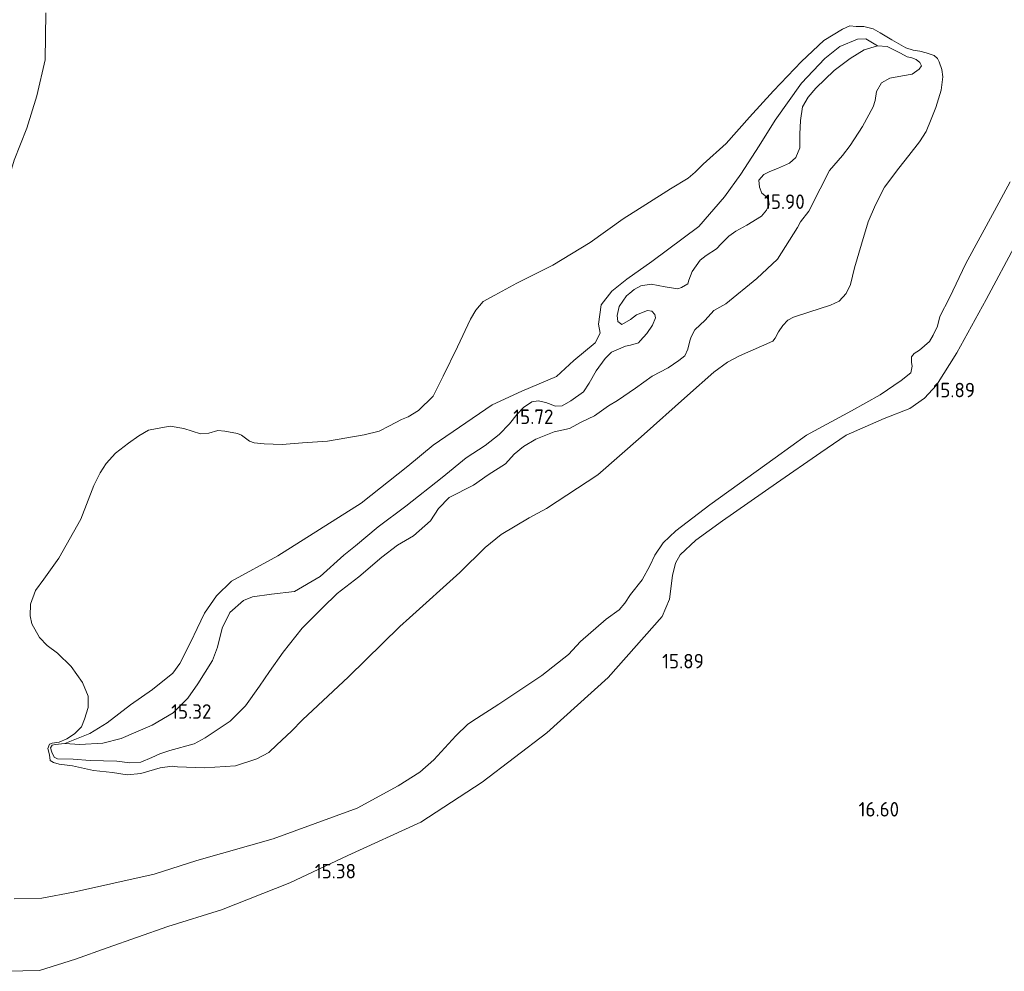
# Model space of a CAD drawing. Extents: x 196936 to 200438, y 361224 to 364196.
# Tile 225 of 256: x 198449 to 198572, y 363492 to 363610. Entities that reach past the tile are written whole.
import ezdxf
from ezdxf.enums import TextEntityAlignment as Align

# ---------------------------------------------------------------- set-up
doc = ezdxf.new("R2010")
doc.units = 0
for name, color, linetype, lineweight in [('B-ME-GR-GRAS-GV', 60, 'Continuous', 13), ('B-ME-GW-TALUD_KRUIN-G', 90, 'Continuous', 18), ('B-ME-GW-TALUD_TEEN-G', 90, 'Continuous', 18), ('B-ME-OG-HOOGTEPUNT-S', 7, 'Continuous', 25), ('B-ME-OG-TERREIN_GROEN-GV', 7, 'Continuous', 18), ('B-ME-OG-WATER_POEL-GV', 7, 'Continuous', 18)]:
    doc.layers.add(name, color=color, linetype=linetype, lineweight=lineweight)
doc.styles.add('NLCS-ISO-ANNOTATIVE-T18', font='NLCS-ISO.ttf', dxfattribs={"height": 1.8})

# ---------------------------------------------------------------- blocks, each defined once
blk = doc.blocks.new('SAL-HOOGTELABEL-SO')
at = {"color": 0, "linetype": 'ByBlock', "lineweight": -2, "style": 'NLCS-ISO-ANNOTATIVE-T18'}
blk.add_attdef('HOOGTE', text='', height=1.8, dxfattribs=at).set_placement((2.79, 0), align=Align.RIGHT)

msp = doc.modelspace()

# ---------------------------------------------------------------- linework, layer by layer
at = {"layer": 'B-ME-GR-GRAS-GV'}
for points in [[(198452.661, 363610.697, 14.4), (198452.592, 363604.842, 14.4), (198451.534, 363600.414, 14.4), (198450.292, 363596.394, 14.4), (198448.745, 363592.409, 14.4), (198447.865, 363589.503, 14.4), (198447.281, 363585.174, 14.4), (198447.194, 363581.79, 14.4), (198446.224, 363578.124, 14.4), (198441.618, 363580.931, 16.047), (198442.395, 363584.503, 16.199), (198444.625, 363592.779, 16.235), (198445.75, 363597.851, 16.109), (198446.906, 363601.424, 16.085), (198447.517, 363603.119, 16.19), (198445.554, 363603.458, 16.172), (198440.308, 363602.519, 16.424), (198434.446, 363604.879, 16.643), (198424.253, 363607.983, 16.778), (198412.415, 363613.044, 16.853)], [(198448.748, 363500.837, 14.4), (198452.15, 363500.901, 14.4), (198456.097, 363501.674, 14.4), (198466.078, 363503.9, 14.4), (198471.368, 363505.595, 14.4), (198480.861, 363508.263, 14.4), (198491.258, 363512.061, 14.4), (198496.368, 363514.857, 14.4), (198499.035, 363516.55, 14.4), (198500.753, 363518.046, 14.4), (198503.495, 363521.043, 14.4), (198504.976, 363522.489, 14.4), (198506.063, 363523.211, 14.4), (198508.815, 363524.971, 14.4), (198514.167, 363528.511, 14.4), (198517.483, 363531.131, 14.4), (198518.981, 363532.73, 14.4), (198522.162, 363535.521, 14.4), (198523.76, 363536.645, 14.4), (198524.475, 363537.487, 14.4), (198525.142, 363538.566, 14.4), (198526.591, 363540.402, 14.4), (198527.566, 363542.14, 14.4), (198528.183, 363543.456, 14.4), (198529.207, 363544.956, 14.4), (198530.773, 363546.47, 14.4), (198535.006, 363549.677, 14.4), (198543.096, 363555.519, 14.4), (198546.971, 363558.306, 14.4), (198552.573, 363561.353, 14.4), (198556.122, 363563.329, 14.4), (198558.722, 363565.107, 14.4), (198559.912, 363566.048, 14.4), (198560.086, 363566.876, 14.4), (198559.987, 363567.351, 14.4), (198559.991, 363568.045, 14.4), (198560.349, 363568.466, 14.4), (198561.011, 363568.851, 14.4), (198562.219, 363569.944, 14.4), (198562.698, 363570.736, 14.4), (198563.212, 363571.833, 14.4), (198563.507, 363573.033, 14.4), (198564.705, 363575.362, 14.4), (198566.744, 363579.597, 14.4), (198570.286, 363586.126, 14.4), (198572.253, 363589.753, 14.4)], [(198447.726, 363491.844, 15.521), (198451.865, 363491.938, 15.57), (198456.35, 363493.342, 15.532), (198460.26, 363494.775, 15.494), (198467.783, 363497.405, 15.423), (198474.43, 363499.482, 15.304), (198482.921, 363502.808, 15.315), (198490.109, 363506.21, 15.207), (198499.155, 363510.321, 14.946), (198506.759, 363515.295, 14.974), (198514.767, 363521.417, 14.979), (198522.399, 363528.278, 15.25), (198529.07, 363535.83, 15.575), (198529.98, 363538, 15.564), (198530.361, 363540.926, 15.499), (198530.734, 363542.464, 15.483), (198531.315, 363543.476, 15.445), (198533.264, 363545.293, 15.456), (198536.553, 363547.685, 15.434), (198543.275, 363552.377, 15.58), (198548.773, 363556.17, 15.564), (198551.917, 363558.309, 15.553), (198556.635, 363560.38, 15.689), (198559.79, 363561.631, 15.716), (198561.601, 363562.924, 15.738), (198563.1, 363564.523, 15.732), (198565.611, 363568.511, 15.635), (198569.281, 363575.142, 15.456), (198573.038, 363582.186, 15.326)], [(198573.038, 363582.186, 15.326), (198569.281, 363575.142, 15.456), (198565.611, 363568.511, 15.635), (198563.1, 363564.523, 15.732), (198561.601, 363562.924, 15.738), (198559.79, 363561.631, 15.716), (198556.635, 363560.38, 15.689), (198551.917, 363558.309, 15.553), (198548.773, 363556.17, 15.564), (198543.275, 363552.377, 15.58), (198536.553, 363547.685, 15.434), (198533.264, 363545.293, 15.456), (198531.315, 363543.476, 15.445), (198530.734, 363542.464, 15.483), (198530.361, 363540.926, 15.499), (198529.98, 363538, 15.564), (198529.07, 363535.83, 15.575), (198522.399, 363528.278, 15.25), (198514.767, 363521.417, 14.979), (198506.759, 363515.295, 14.974), (198499.155, 363510.321, 14.946), (198490.109, 363506.21, 15.207), (198482.921, 363502.808, 15.315), (198474.43, 363499.482, 15.304), (198467.783, 363497.405, 15.423), (198460.26, 363494.775, 15.494), (198456.35, 363493.342, 15.532), (198451.865, 363491.938, 15.57), (198447.726, 363491.844, 15.521)]]:
    msp.add_polyline3d(points, dxfattribs=at)
msp.add_polyline3d([(198540.807, 363577.768, 16.281), (198537.001, 363574.624, 16.344), (198535.505, 363573.779, 16.095), (198534.42, 363572.584, 15.946), (198533.145, 363571.373, 15.665), (198532.668, 363570.522, 15.495), (198532.532, 363570.009, 15.4), (198532.261, 363568.983, 15.432), (198531.9, 363568.157, 15.506), (198531.15, 363567.564, 15.686), (198529.835, 363566.66, 15.628), (198527.865, 363565.644, 15.506), (198525.801, 363564.148, 15.543), (198523.546, 363562.637, 15.819), (198522.448, 363561.972, 15.846), (198520.676, 363560.706, 15.861), (198519.038, 363559.953, 16.18), (198517.583, 363559.141, 16.063), (198515.683, 363558.721, 15.941), (198513.423, 363557.815, 15.692), (198511.885, 363556.937, 15.527), (198510.752, 363555.974, 15.591), (198509.668, 363554.779, 15.4), (198507.505, 363553.407, 15.416), (198505.691, 363552.109, 15.517), (198502.682, 363550.61, 15.601), (198501.347, 363549.217, 15.517), (198500.377, 363547.706, 15.453), (198498.269, 363545.837, 15.485), (198496.282, 363544.672, 15.511), (198494.334, 363543.2, 15.596), (198491.477, 363540.739, 15.601), (198488.779, 363538.674, 15.84), (198486.987, 363536.92, 15.941), (198484.461, 363534.382, 15.93), (198482.073, 363531.412, 15.782), (198480.393, 363529.002, 15.448), (198479.164, 363527.219, 15.145), (198477.401, 363524.743, 15.055), (198475.517, 363522.848, 15.002), (198472.405, 363520.795, 15.05), (198471.033, 363520.049, 14.981), (198468.028, 363519.229, 14.874), (198466.808, 363518.806, 14.837), (198465.81, 363518.356, 14.859), (198464.456, 363517.759, 14.853), (198463.088, 363517.692, 14.853), (198461.448, 363517.884, 14.747), (198458.175, 363518.003, 14.614), (198456.038, 363518.14, 14.625), (198454.116, 363518.176, 14.652), (198453.686, 363518.377, 14.662), (198453.383, 363519.017, 14.662), (198453.22, 363519.565, 14.662), (198453.446, 363519.879, 14.673), (198453.836, 363519.984, 14.673), (198455.022, 363520.11, 14.673), (198456.894, 363519.966, 14.662), (198459.746, 363520.123, 14.63), (198462.004, 363520.69, 14.689), (198463.799, 363521.5, 14.816), (198465.826, 363522.358, 14.721), (198468.462, 363523.901, 14.779), (198470.263, 363525.73, 14.88), (198471.525, 363527.472, 14.8), (198473.34, 363530.395, 14.906), (198473.947, 363532.024, 14.954), (198474.524, 363534.374, 15.15), (198475.472, 363536.341, 15.225), (198477.155, 363537.806, 15.182), (198478.268, 363538.28, 15.188), (198480.649, 363538.606, 15.278), (198483.485, 363538.954, 15.262), (198486.687, 363540.808, 15.421), (198489.603, 363543.451, 15.437), (198491.06, 363544.603, 15.225), (198493.867, 363546.957, 15.172), (198497.305, 363549.539, 15.246), (198501.801, 363553.093, 15.437), (198504.766, 363555.504, 15.485), (198507.137, 363557.04, 15.432), (198508.885, 363558.422, 15.405), (198510.136, 363559.748, 15.357), (198511.105, 363560.92, 15.426), (198511.88, 363561.736, 15.522), (198512.945, 363562.442, 15.522), (198513.717, 363562.578, 15.511), (198514.677, 363562.39, 15.522), (198515.868, 363561.911, 15.596), (198516.705, 363561.964, 15.692), (198517.761, 363562.596, 15.623), (198519.326, 363563.697, 15.479), (198520.02, 363564.787, 15.469), (198520.916, 363566.307, 15.325), (198522.002, 363567.842, 15.325), (198522.811, 363568.616, 15.325), (198524.522, 363569.36, 15.32), (198525.178, 363569.473, 15.32), (198526.157, 363569.773, 15.278), (198526.374, 363570.012, 15.283), (198527.2, 363570.936, 15.304), (198527.886, 363571.951, 15.257), (198528.256, 363572.852, 15.315), (198528.192, 363573.275, 15.304), (198527.788, 363573.7, 15.235), (198527.267, 363573.762, 15.119), (198525.921, 363573.239, 15.071), (198525.171, 363572.647, 15.034), (198524.082, 363572.056, 14.938), (198523.595, 363572.416, 14.874), (198523.492, 363573.146, 14.843), (198523.739, 363574.288, 14.837), (198524.65, 363575.617, 14.843), (198525.067, 363575.946, 14.922), (198525.608, 363576.374, 14.922), (198526.456, 363576.841, 14.896), (198527.725, 363577.032, 14.965), (198529.464, 363576.716, 15.119), (198531.02, 363576.458, 15.065), (198531.494, 363576.629, 15.15), (198532.267, 363577.105, 15.262), (198532.394, 363577.544, 15.347), (198532.823, 363578.627, 15.432), (198533.818, 363580.022, 15.469), (198534.525, 363580.581, 15.368), (198535.831, 363581.41, 15.405), (198536.399, 363582.062, 15.368), (198537.341, 363583.009, 15.495), (198538.206, 363583.626, 15.681), (198539.578, 363584.372, 15.766), (198541.408, 363585.48, 15.633), (198542.026, 363586.239, 15.601), (198542.37, 363586.916, 15.601), (198542.282, 363587.456, 15.607), (198542.027, 363587.863, 15.596), (198541.441, 363588.347, 15.591), (198541.147, 363589.062, 15.591), (198541.061, 363589.941, 15.591), (198541.712, 363590.658, 15.591), (198542.435, 363591.027, 15.591), (198543.382, 363591.369, 15.596), (198544.861, 363592.065, 15.57), (198545.661, 363592.765, 15.57), (198546.14, 363593.955, 15.57), (198546.15, 363595.654, 15.538), (198546.235, 363597.344, 15.495), (198546.51, 363599.05, 15.453), (198547.213, 363600.214, 15.421), (198548.14, 363601.353, 15.421), (198550.399, 363603.544, 15.432), (198552.421, 363605.007, 15.272), (198554.135, 363606.091, 15.172), (198555.779, 363606.579, 15.092), (198556.98, 363606.514, 15.166), (198557.732, 363606.161, 15.209), (198558.658, 363605.675, 15.315), (198559.475, 363605.239, 15.278), (198560.063, 363605.095, 15.129), (198560.567, 363604.885, 14.986), (198561.054, 363604.525, 14.912), (198561.234, 363604.127, 14.896), (198560.958, 363603.705, 14.917), (198560.093, 363603.089, 15.05), (198558.898, 363602.889, 15.166), (198557.313, 363602.583, 15.283), (198556.266, 363602.026, 15.421), (198555.646, 363600.927, 15.458), (198555.515, 363599.809, 15.532), (198555.237, 363599.048, 15.676), (198553.93, 363596.595, 15.676), (198552.408, 363594.242, 15.697), (198551.431, 363592.996, 15.718), (198549.853, 363591.14, 15.623), (198548.68, 363588.86, 15.564), (198547.263, 363586.117, 15.591), (198546.236, 363584.764, 15.877), (198545.85, 363584.053, 16.015), (198543.391, 363580.148, 16.095)], close=True, dxfattribs=at)
at = {"layer": 'B-ME-GW-TALUD_KRUIN-G'}
for points in [[(198555.779, 363606.579, 15.092), (198556.98, 363606.514, 15.166), (198557.732, 363606.161, 15.209), (198558.658, 363605.675, 15.315), (198559.475, 363605.239, 15.278), (198560.063, 363605.095, 15.129), (198560.567, 363604.885, 14.986), (198561.054, 363604.525, 14.912), (198561.234, 363604.127, 14.896), (198560.958, 363603.705, 14.917), (198560.093, 363603.089, 15.05), (198558.898, 363602.889, 15.166), (198557.313, 363602.583, 15.283), (198556.266, 363602.026, 15.421), (198555.646, 363600.927, 15.458), (198555.515, 363599.809, 15.532), (198555.237, 363599.048, 15.676), (198553.93, 363596.595, 15.676), (198552.408, 363594.242, 15.697), (198551.431, 363592.996, 15.718), (198549.853, 363591.14, 15.623), (198548.68, 363588.86, 15.564), (198547.263, 363586.117, 15.591), (198546.236, 363584.764, 15.877), (198545.85, 363584.053, 16.015), (198543.391, 363580.148, 16.095), (198540.807, 363577.768, 16.281), (198537.001, 363574.624, 16.344), (198535.505, 363573.779, 16.095), (198534.42, 363572.584, 15.946), (198533.145, 363571.373, 15.665), (198532.668, 363570.522, 15.495), (198532.532, 363570.009, 15.4), (198532.261, 363568.983, 15.432), (198531.9, 363568.157, 15.506), (198531.15, 363567.564, 15.686), (198529.835, 363566.66, 15.628), (198527.865, 363565.644, 15.506), (198525.801, 363564.148, 15.543), (198523.546, 363562.637, 15.819), (198522.448, 363561.972, 15.846), (198520.676, 363560.706, 15.861), (198519.038, 363559.953, 16.18), (198517.583, 363559.141, 16.063), (198515.683, 363558.721, 15.941), (198513.423, 363557.815, 15.692), (198511.885, 363556.937, 15.527), (198510.752, 363555.974, 15.591), (198509.668, 363554.779, 15.4), (198507.505, 363553.407, 15.416), (198505.691, 363552.109, 15.517), (198502.682, 363550.61, 15.601), (198501.347, 363549.217, 15.517), (198500.377, 363547.706, 15.453), (198498.269, 363545.837, 15.485), (198496.282, 363544.672, 15.511), (198494.334, 363543.2, 15.596), (198491.477, 363540.739, 15.601), (198488.779, 363538.674, 15.84), (198486.987, 363536.92, 15.941), (198484.461, 363534.382, 15.93), (198482.073, 363531.412, 15.782), (198480.393, 363529.002, 15.448), (198479.164, 363527.219, 15.145), (198477.401, 363524.743, 15.055), (198475.517, 363522.848, 15.002), (198472.405, 363520.795, 15.05), (198471.033, 363520.049, 14.981), (198468.028, 363519.229, 14.874), (198466.808, 363518.806, 14.837), (198465.81, 363518.356, 14.859), (198464.456, 363517.759, 14.853), (198463.088, 363517.692, 14.853), (198461.448, 363517.884, 14.747), (198458.175, 363518.003, 14.614), (198456.038, 363518.14, 14.625), (198454.116, 363518.176, 14.652), (198453.686, 363518.377, 14.662), (198453.383, 363519.017, 14.662), (198453.22, 363519.565, 14.662), (198453.446, 363519.879, 14.673), (198453.836, 363519.984, 14.673), (198455.022, 363520.11, 14.673), (198456.894, 363519.966, 14.662), (198459.746, 363520.123, 14.63), (198462.004, 363520.69, 14.689), (198463.799, 363521.5, 14.816), (198465.826, 363522.358, 14.721), (198468.462, 363523.901, 14.779), (198470.263, 363525.73, 14.88), (198471.525, 363527.472, 14.8), (198473.34, 363530.395, 14.906), (198473.947, 363532.024, 14.954), (198474.524, 363534.374, 15.15), (198475.472, 363536.341, 15.225), (198477.155, 363537.806, 15.182), (198478.268, 363538.28, 15.188), (198480.649, 363538.606, 15.278), (198483.485, 363538.954, 15.262), (198486.687, 363540.808, 15.421), (198489.603, 363543.451, 15.437)], [(198489.603, 363543.451, 15.437), (198491.06, 363544.603, 15.225), (198493.867, 363546.957, 15.172), (198497.305, 363549.539, 15.246), (198501.801, 363553.093, 15.437), (198504.766, 363555.504, 15.485), (198507.137, 363557.04, 15.432), (198508.885, 363558.422, 15.405), (198510.136, 363559.748, 15.357), (198511.105, 363560.92, 15.426), (198511.88, 363561.736, 15.522), (198512.945, 363562.442, 15.522), (198513.717, 363562.578, 15.511), (198514.677, 363562.39, 15.522), (198515.868, 363561.911, 15.596), (198516.705, 363561.964, 15.692), (198517.761, 363562.596, 15.623), (198519.326, 363563.697, 15.479), (198520.02, 363564.787, 15.469), (198520.916, 363566.307, 15.325), (198522.002, 363567.842, 15.325), (198522.811, 363568.616, 15.325), (198524.522, 363569.36, 15.32), (198525.178, 363569.473, 15.32), (198526.157, 363569.773, 15.278), (198526.374, 363570.012, 15.283), (198527.2, 363570.936, 15.304), (198527.886, 363571.951, 15.257), (198528.256, 363572.852, 15.315), (198528.192, 363573.275, 15.304), (198527.788, 363573.7, 15.235), (198527.267, 363573.762, 15.119), (198525.921, 363573.239, 15.071), (198525.171, 363572.647, 15.034), (198524.082, 363572.056, 14.938), (198523.595, 363572.416, 14.874), (198523.492, 363573.146, 14.843), (198523.739, 363574.288, 14.837), (198524.65, 363575.617, 14.843), (198525.067, 363575.946, 14.922), (198525.608, 363576.374, 14.922), (198526.456, 363576.841, 14.896), (198527.725, 363577.032, 14.965), (198529.464, 363576.716, 15.119), (198531.02, 363576.458, 15.065), (198531.494, 363576.629, 15.15), (198532.267, 363577.105, 15.262), (198532.394, 363577.544, 15.347), (198532.823, 363578.627, 15.432), (198533.818, 363580.022, 15.469), (198534.525, 363580.581, 15.368), (198535.831, 363581.41, 15.405), (198536.399, 363582.062, 15.368), (198537.341, 363583.009, 15.495), (198538.206, 363583.626, 15.681), (198539.578, 363584.372, 15.766), (198541.408, 363585.48, 15.633), (198542.026, 363586.239, 15.601), (198542.37, 363586.916, 15.601), (198542.282, 363587.456, 15.607), (198542.027, 363587.863, 15.596), (198541.441, 363588.347, 15.591), (198541.147, 363589.062, 15.591), (198541.061, 363589.941, 15.591), (198541.712, 363590.658, 15.591), (198542.435, 363591.027, 15.591), (198543.382, 363591.369, 15.596), (198544.861, 363592.065, 15.57), (198545.661, 363592.765, 15.57), (198546.14, 363593.955, 15.57), (198546.15, 363595.654, 15.538), (198546.235, 363597.344, 15.495), (198546.51, 363599.05, 15.453), (198547.213, 363600.214, 15.421), (198548.14, 363601.353, 15.421), (198550.399, 363603.544, 15.432), (198552.421, 363605.007, 15.272), (198554.135, 363606.091, 15.172), (198555.779, 363606.579, 15.092)], [(198447.726, 363491.844, 15.521), (198451.865, 363491.938, 15.57), (198456.35, 363493.342, 15.532), (198460.26, 363494.775, 15.494), (198467.783, 363497.405, 15.423), (198474.43, 363499.482, 15.304), (198482.921, 363502.808, 15.315), (198490.109, 363506.21, 15.207), (198499.155, 363510.321, 14.946), (198506.759, 363515.295, 14.974), (198514.767, 363521.417, 14.979), (198522.399, 363528.278, 15.25), (198529.07, 363535.83, 15.575), (198529.98, 363538, 15.564), (198530.361, 363540.926, 15.499), (198530.734, 363542.464, 15.483), (198531.315, 363543.476, 15.445), (198533.264, 363545.293, 15.456), (198536.553, 363547.685, 15.434), (198543.275, 363552.377, 15.58), (198548.773, 363556.17, 15.564), (198551.917, 363558.309, 15.553), (198556.635, 363560.38, 15.689), (198559.79, 363561.631, 15.716), (198561.601, 363562.924, 15.738), (198563.1, 363564.523, 15.732), (198565.611, 363568.511, 15.635), (198569.281, 363575.142, 15.456), (198573.038, 363582.186, 15.326)]]:
    msp.add_polyline3d(points, dxfattribs=at)
at = {"layer": 'B-ME-GW-TALUD_TEEN-G'}
for points in [[(198555.779, 363606.579, 15.092), (198554.358, 363607.468, 14.834), (198553.318, 363607.441, 14.74), (198551.135, 363606.512, 14.751), (198549.258, 363605.028, 14.688), (198546.38, 363601.958, 14.699), (198543.103, 363597.379, 14.73), (198541.102, 363594.206, 14.803), (198538.839, 363590.693, 14.896), (198536.808, 363587.894, 14.761), (198533.634, 363584.191, 14.709), (198527.791, 363579.839, 14.366), (198524.724, 363577.679, 14.439), (198522.846, 363576.196, 14.626), (198521.536, 363574.497, 14.439), (198521.181, 363572.094, 14.428), (198521.418, 363570.956, 14.459), (198520.761, 363569.773, 14.47), (198518.132, 363567.563, 14.459), (198515.976, 363565.593, 14.407), (198511.692, 363563.798, 14.543), (198508.009, 363562.081, 14.636), (198500.684, 363557.087, 14.667), (198497.565, 363554.49, 14.626), (198491.77, 363549.909, 14.439), (198481.446, 363543.34, 14.48), (198475.676, 363540.238, 14.626), (198473.828, 363538.381, 14.605), (198472.321, 363536.261, 14.626), (198471.433, 363534.365, 14.615), (198470.643, 363532.68, 14.584), (198469.295, 363530.023, 14.584)], [(198469.295, 363530.023, 14.584), (198468.41, 363528.793, 14.532), (198465.88, 363526.793, 14.48), (198463.139, 363524.892, 14.428), (198460.282, 363522.634, 14.449), (198458.13, 363521.331, 14.574), (198455.022, 363520.11, 14.673)]]:
    msp.add_polyline3d(points, dxfattribs=at)
at = {"layer": 'B-ME-OG-TERREIN_GROEN-GV'}
for points in [[(198556.137, 363608.201, 14.4), (198557.549, 363607.356, 14.4), (198559.284, 363606.36, 14.4), (198560.194, 363606.064, 14.4), (198561.046, 363605.926, 14.4), (198561.816, 363605.723, 14.4), (198562.437, 363605.537, 14.4), (198562.801, 363605.419, 14.4), (198563.246, 363605.027, 14.4), (198563.426, 363604.628, 14.4), (198563.768, 363603.681, 14.4), (198563.887, 363602.76, 14.4), (198563.695, 363601.12, 14.4), (198563.028, 363598.969, 14.4), (198562.439, 363597.489, 14.4), (198561.808, 363595.976, 14.4), (198560.98, 363594.713, 14.4), (198559.686, 363593.013, 14.4), (198558.45, 363591.427, 14.4), (198556.662, 363589.067, 14.4), (198555.539, 363586.894, 14.4), (198554.648, 363584.769, 14.4), (198553.794, 363581.998, 14.4), (198552.923, 363579.077, 14.4), (198552.455, 363577.016, 14.4), (198551.91, 363575.908, 14.4), (198551.042, 363574.952, 14.4), (198549.962, 363574.436, 14.4), (198547.255, 363573.582, 14.4), (198545.37, 363572.971, 14.4), (198544.679, 363572.561, 14.4), (198544.037, 363571.918, 14.4), (198543.494, 363571.151, 14.4), (198543.1, 363570.366, 14.4), (198542.791, 363569.986, 14.4), (198541.395, 363569.356, 14.4), (198538.686, 363568.162, 14.4), (198537.198, 363567.392, 14.4), (198535.499, 363566.117, 14.4), (198532.217, 363563.252, 14.4), (198526.476, 363558.106, 14.4), (198521.127, 363553.404, 14.4), (198514.746, 363549.24, 14.4), (198512.609, 363548.092, 14.4), (198509.115, 363546.007, 14.4), (198507.15, 363544.386, 14.4), (198503.99, 363541.28, 14.4), (198497.741, 363535.664, 14.4), (198496.558, 363534.594, 14.4), (198490.197, 363528.349, 14.4), (198484.471, 363523.011, 14.4), (198483.137, 363521.618, 14.4), (198481.312, 363519.905, 14.4), (198480.295, 363518.966, 14.4), (198478.807, 363518.196, 14.4), (198476.174, 363517.333, 14.4), (198472.327, 363517.066, 14.4), (198468.979, 363517.193, 14.4), (198468.308, 363517.272, 14.4), (198466.848, 363517.065, 14.4), (198464.424, 363516.366, 14.4), (198462.74, 363516.185, 14.4), (198460.927, 363516.511, 14.4), (198458.575, 363516.749, 14.4), (198455.959, 363517.319, 14.4), (198454.319, 363517.511, 14.4), (198453.591, 363517.748, 14.4), (198453.203, 363517.982, 14.4), (198453.132, 363518.67, 14.4), (198452.921, 363519.451, 14.4), (198453.099, 363519.997, 14.4), (198453.456, 363520.144, 14.4), (198454.302, 363520.271, 14.4), (198455.258, 363520.689, 14.4), (198456.198, 363521.296, 14.4), (198457.09, 363522.137, 14.4), (198457.468, 363523.112, 14.4), (198457.899, 363524.535, 14.4), (198457.916, 363525.969, 14.4), (198457.205, 363527.639, 14.4), (198455.816, 363529.653, 14.4), (198454.118, 363531.288, 14.4), (198452.831, 363532.232, 14.4), (198451.892, 363533.249, 14.4), (198450.915, 363534.912, 14.4), (198450.731, 363535.916, 14.4), (198450.747, 363537.35, 14.4), (198451.363, 363539.054, 14.4), (198452.399, 363540.481, 14.4), (198454.287, 363543.056, 14.4), (198457.009, 363547.914, 14.4), (198458.592, 363552.073, 14.4), (198459.38, 363553.644, 14.4), (198460.158, 363554.799, 14.4), (198461.293, 363556.102, 14.4), (198462.908, 363557.311, 14.4), (198464.19, 363558.257, 14.4), (198465.404, 363558.946, 14.4), (198466.45, 363559.164, 14.4), (198468.067, 363559.427, 14.4), (198469.773, 363559.152, 14.4), (198470.791, 363558.806, 14.4), (198471.85, 363558.494, 14.4), (198472.878, 363558.562, 14.4), (198473.974, 363558.887, 14.4), (198474.836, 363558.824, 14.4), (198476.425, 363558.525, 14.4), (198476.929, 363558.314, 14.4), (198477.903, 363557.596, 14.4), (198478.482, 363557.377, 14.4), (198479.749, 363557.229, 14.4), (198481.97, 363557.158, 14.4), (198484.491, 363557.391, 14.4), (198487.576, 363557.597, 14.4), (198492.122, 363558.349, 14.4), (198493.99, 363558.811, 14.4), (198495.279, 363559.491, 14.4), (198496.767, 363560.261, 14.4), (198497.597, 363560.58, 14.4), (198498.862, 363561.376, 14.4), (198500.696, 363563.164, 14.4), (198501.929, 363565.627, 14.4), (198503.716, 363569.271, 14.4), (198505.327, 363572.71, 14.4), (198505.989, 363573.841, 14.4), (198506.907, 363574.905, 14.4), (198508.32, 363575.684, 14.4), (198511.064, 363577.177, 14.4), (198515.52, 363579.413, 14.4), (198520.153, 363582.196, 14.4), (198524.24, 363585.155, 14.4), (198527.052, 363586.904, 14.4), (198530.113, 363588.851, 14.4), (198532.309, 363590.18, 14.4), (198533.192, 363590.946, 14.4), (198534.176, 363591.926, 14.4), (198537.009, 363594.504, 14.4), (198539.921, 363597.753, 14.4), (198542.874, 363601.034, 14.4), (198546.36, 363604.669, 14.4), (198549.119, 363607.255, 14.4), (198551.44, 363608.683, 14.4), (198552.354, 363609.068, 14.4), (198553.141, 363609.013, 14.4), (198554.078, 363609.009, 14.4), (198555.253, 363608.721, 14.4)], [(198508.009, 363562.081, 14.636), (198500.684, 363557.087, 14.667), (198497.565, 363554.49, 14.626), (198491.77, 363549.909, 14.439), (198481.446, 363543.34, 14.48), (198475.676, 363540.238, 14.626), (198473.828, 363538.381, 14.605), (198472.321, 363536.261, 14.626), (198471.433, 363534.365, 14.615), (198470.643, 363532.68, 14.584), (198469.295, 363530.023, 14.584), (198468.41, 363528.793, 14.532), (198465.88, 363526.793, 14.48), (198463.139, 363524.892, 14.428), (198460.282, 363522.634, 14.449), (198458.13, 363521.331, 14.574), (198455.022, 363520.11, 14.673), (198453.836, 363519.984, 14.673), (198453.446, 363519.879, 14.673), (198453.22, 363519.565, 14.662), (198453.383, 363519.017, 14.662), (198453.686, 363518.377, 14.662), (198454.116, 363518.176, 14.652), (198456.038, 363518.14, 14.625), (198458.175, 363518.003, 14.614), (198461.448, 363517.884, 14.747), (198463.088, 363517.692, 14.853), (198464.456, 363517.759, 14.853), (198465.81, 363518.356, 14.859), (198466.808, 363518.806, 14.837), (198468.028, 363519.229, 14.874), (198471.033, 363520.049, 14.981), (198472.405, 363520.795, 15.05), (198475.517, 363522.848, 15.002), (198477.401, 363524.743, 15.055), (198479.164, 363527.219, 15.145), (198480.393, 363529.002, 15.448), (198482.073, 363531.412, 15.782), (198484.461, 363534.382, 15.93), (198486.987, 363536.92, 15.941), (198488.779, 363538.674, 15.84), (198491.477, 363540.739, 15.601), (198494.334, 363543.2, 15.596), (198496.282, 363544.672, 15.511), (198498.269, 363545.837, 15.485), (198500.377, 363547.706, 15.453), (198501.347, 363549.217, 15.517), (198502.682, 363550.61, 15.601), (198505.691, 363552.109, 15.517), (198507.505, 363553.407, 15.416), (198509.668, 363554.779, 15.4), (198510.752, 363555.974, 15.591), (198511.885, 363556.937, 15.527), (198513.423, 363557.815, 15.692), (198515.683, 363558.721, 15.941), (198517.583, 363559.141, 16.063), (198519.038, 363559.953, 16.18), (198520.676, 363560.706, 15.861), (198522.448, 363561.972, 15.846), (198523.546, 363562.637, 15.819), (198525.801, 363564.148, 15.543), (198527.865, 363565.644, 15.506), (198529.835, 363566.66, 15.628), (198531.15, 363567.564, 15.686), (198531.9, 363568.157, 15.506), (198532.261, 363568.983, 15.432), (198532.532, 363570.009, 15.4), (198532.668, 363570.522, 15.495), (198533.145, 363571.373, 15.665), (198534.42, 363572.584, 15.946), (198535.505, 363573.779, 16.095), (198537.001, 363574.624, 16.344), (198540.807, 363577.768, 16.281), (198543.391, 363580.148, 16.095), (198545.85, 363584.053, 16.015), (198546.236, 363584.764, 15.877), (198547.263, 363586.117, 15.591), (198548.68, 363588.86, 15.564), (198549.853, 363591.14, 15.623), (198551.431, 363592.996, 15.718), (198552.408, 363594.242, 15.697), (198553.93, 363596.595, 15.676), (198555.237, 363599.048, 15.676), (198555.515, 363599.809, 15.532), (198555.646, 363600.927, 15.458), (198556.266, 363602.026, 15.421), (198557.313, 363602.583, 15.283), (198558.898, 363602.889, 15.166), (198560.093, 363603.089, 15.05), (198560.958, 363603.705, 14.917), (198561.234, 363604.127, 14.896), (198561.054, 363604.525, 14.912), (198560.567, 363604.885, 14.986), (198560.063, 363605.095, 15.129), (198559.475, 363605.239, 15.278), (198558.658, 363605.675, 15.315), (198557.732, 363606.161, 15.209), (198556.98, 363606.514, 15.166), (198555.779, 363606.579, 15.092), (198554.358, 363607.468, 14.834), (198553.318, 363607.441, 14.74), (198551.135, 363606.512, 14.751), (198549.258, 363605.028, 14.688), (198546.38, 363601.958, 14.699), (198543.103, 363597.379, 14.73), (198541.102, 363594.206, 14.803), (198538.839, 363590.693, 14.896), (198536.808, 363587.894, 14.761), (198533.634, 363584.191, 14.709), (198527.791, 363579.839, 14.366), (198524.724, 363577.679, 14.439), (198522.846, 363576.196, 14.626), (198521.536, 363574.497, 14.439), (198521.181, 363572.094, 14.428), (198521.418, 363570.956, 14.459), (198520.761, 363569.773, 14.47), (198518.132, 363567.563, 14.459), (198515.976, 363565.593, 14.407), (198511.692, 363563.798, 14.543)], [(198532.267, 363577.105, 15.262), (198531.494, 363576.629, 15.15), (198531.02, 363576.458, 15.065), (198529.464, 363576.716, 15.119), (198527.725, 363577.032, 14.965), (198526.456, 363576.841, 14.896), (198525.608, 363576.374, 14.922), (198525.067, 363575.946, 14.922), (198524.65, 363575.617, 14.843), (198523.739, 363574.288, 14.837), (198523.492, 363573.146, 14.843), (198523.595, 363572.416, 14.874), (198524.082, 363572.056, 14.938), (198525.171, 363572.647, 15.034), (198525.921, 363573.239, 15.071), (198527.267, 363573.762, 15.119), (198527.788, 363573.7, 15.235), (198528.192, 363573.275, 15.304), (198528.256, 363572.852, 15.315), (198527.886, 363571.951, 15.257), (198527.2, 363570.936, 15.304), (198526.374, 363570.012, 15.283), (198526.157, 363569.773, 15.278), (198525.178, 363569.473, 15.32), (198524.522, 363569.36, 15.32), (198522.811, 363568.616, 15.325), (198522.002, 363567.842, 15.325), (198520.916, 363566.307, 15.325), (198520.02, 363564.787, 15.469), (198519.326, 363563.697, 15.479), (198517.761, 363562.596, 15.623), (198516.705, 363561.964, 15.692), (198515.868, 363561.911, 15.596), (198514.677, 363562.39, 15.522), (198513.717, 363562.578, 15.511), (198512.945, 363562.442, 15.522), (198511.88, 363561.736, 15.522), (198511.105, 363560.92, 15.426), (198510.136, 363559.748, 15.357), (198508.885, 363558.422, 15.405), (198507.137, 363557.04, 15.432), (198504.766, 363555.504, 15.485), (198501.801, 363553.093, 15.437), (198497.305, 363549.539, 15.246), (198493.867, 363546.957, 15.172), (198491.06, 363544.603, 15.225), (198489.603, 363543.451, 15.437), (198486.687, 363540.808, 15.421), (198483.485, 363538.954, 15.262), (198480.649, 363538.606, 15.278), (198478.268, 363538.28, 15.188), (198477.155, 363537.806, 15.182), (198475.472, 363536.341, 15.225), (198474.524, 363534.374, 15.15), (198473.947, 363532.024, 14.954), (198473.34, 363530.395, 14.906), (198471.525, 363527.472, 14.8), (198470.263, 363525.73, 14.88), (198468.462, 363523.901, 14.779), (198465.826, 363522.358, 14.721), (198463.799, 363521.5, 14.816), (198462.004, 363520.69, 14.689), (198459.746, 363520.123, 14.63), (198456.894, 363519.966, 14.662), (198455.022, 363520.11, 14.673), (198458.13, 363521.331, 14.574), (198460.282, 363522.634, 14.449), (198463.139, 363524.892, 14.428), (198465.88, 363526.793, 14.48), (198468.41, 363528.793, 14.532), (198469.295, 363530.023, 14.584), (198470.643, 363532.68, 14.584), (198471.433, 363534.365, 14.615), (198472.321, 363536.261, 14.626), (198473.828, 363538.381, 14.605), (198475.676, 363540.238, 14.626), (198481.446, 363543.34, 14.48), (198491.77, 363549.909, 14.439), (198497.565, 363554.49, 14.626), (198500.684, 363557.087, 14.667), (198508.009, 363562.081, 14.636), (198511.692, 363563.798, 14.543), (198515.976, 363565.593, 14.407), (198518.132, 363567.563, 14.459), (198520.761, 363569.773, 14.47), (198521.418, 363570.956, 14.459), (198521.181, 363572.094, 14.428), (198521.536, 363574.497, 14.439), (198522.846, 363576.196, 14.626), (198524.724, 363577.679, 14.439), (198527.791, 363579.839, 14.366), (198533.634, 363584.191, 14.709), (198536.808, 363587.894, 14.761), (198538.839, 363590.693, 14.896), (198541.102, 363594.206, 14.803), (198543.103, 363597.379, 14.73), (198546.38, 363601.958, 14.699), (198549.258, 363605.028, 14.688), (198551.135, 363606.512, 14.751), (198553.318, 363607.441, 14.74), (198554.358, 363607.468, 14.834), (198555.779, 363606.579, 15.092), (198554.135, 363606.091, 15.172), (198552.421, 363605.007, 15.272), (198550.399, 363603.544, 15.432), (198548.14, 363601.353, 15.421), (198547.213, 363600.214, 15.421), (198546.51, 363599.05, 15.453), (198546.235, 363597.344, 15.495), (198546.15, 363595.654, 15.538), (198546.14, 363593.955, 15.57), (198545.661, 363592.765, 15.57), (198544.861, 363592.065, 15.57), (198543.382, 363591.369, 15.596), (198542.435, 363591.027, 15.591), (198541.712, 363590.658, 15.591), (198541.061, 363589.941, 15.591), (198541.147, 363589.062, 15.591), (198541.441, 363588.347, 15.591), (198542.027, 363587.863, 15.596), (198542.282, 363587.456, 15.607), (198542.37, 363586.916, 15.601), (198542.026, 363586.239, 15.601), (198541.408, 363585.48, 15.633), (198539.578, 363584.372, 15.766), (198538.206, 363583.626, 15.681), (198537.341, 363583.009, 15.495), (198536.399, 363582.062, 15.368), (198535.831, 363581.41, 15.405), (198534.525, 363580.581, 15.368), (198533.818, 363580.022, 15.469), (198532.823, 363578.627, 15.432), (198532.394, 363577.544, 15.347)]]:
    msp.add_polyline3d(points, close=True, dxfattribs=at)
at = {"layer": 'B-ME-OG-WATER_POEL-GV'}
for points in [[(198448.745, 363592.409, 14.4), (198450.292, 363596.394, 14.4), (198451.534, 363600.414, 14.4), (198452.592, 363604.842, 14.4), (198452.661, 363610.697, 14.4)], [(198572.253, 363589.753, 14.4), (198570.286, 363586.126, 14.4), (198566.744, 363579.597, 14.4), (198564.705, 363575.362, 14.4), (198563.507, 363573.033, 14.4), (198563.212, 363571.833, 14.4), (198562.698, 363570.736, 14.4), (198562.219, 363569.944, 14.4), (198561.011, 363568.851, 14.4), (198560.349, 363568.466, 14.4), (198559.991, 363568.045, 14.4), (198559.987, 363567.351, 14.4), (198560.086, 363566.876, 14.4), (198559.912, 363566.048, 14.4), (198558.722, 363565.107, 14.4), (198556.122, 363563.329, 14.4), (198552.573, 363561.353, 14.4), (198546.971, 363558.306, 14.4), (198543.096, 363555.519, 14.4), (198535.006, 363549.677, 14.4), (198530.773, 363546.47, 14.4), (198529.207, 363544.956, 14.4), (198528.183, 363543.456, 14.4), (198527.566, 363542.14, 14.4), (198526.591, 363540.402, 14.4), (198525.142, 363538.566, 14.4), (198524.475, 363537.487, 14.4), (198523.76, 363536.645, 14.4), (198522.162, 363535.521, 14.4), (198518.981, 363532.73, 14.4), (198517.483, 363531.131, 14.4), (198514.167, 363528.511, 14.4), (198508.815, 363524.971, 14.4), (198506.063, 363523.211, 14.4), (198504.976, 363522.489, 14.4), (198503.495, 363521.043, 14.4), (198500.753, 363518.046, 14.4), (198499.035, 363516.55, 14.4), (198496.368, 363514.857, 14.4), (198491.258, 363512.061, 14.4), (198480.861, 363508.263, 14.4), (198471.368, 363505.595, 14.4), (198466.078, 363503.9, 14.4), (198456.097, 363501.674, 14.4), (198452.15, 363500.901, 14.4), (198448.748, 363500.837, 14.4)]]:
    msp.add_polyline3d(points, dxfattribs=at)
msp.add_polyline3d([(198495.279, 363559.491, 14.4), (198493.99, 363558.811, 14.4), (198492.122, 363558.349, 14.4), (198487.576, 363557.597, 14.4), (198484.491, 363557.391, 14.4), (198481.97, 363557.158, 14.4), (198479.749, 363557.229, 14.4), (198478.482, 363557.377, 14.4), (198477.903, 363557.596, 14.4), (198476.929, 363558.314, 14.4), (198476.425, 363558.525, 14.4), (198474.836, 363558.824, 14.4), (198473.974, 363558.887, 14.4), (198472.878, 363558.562, 14.4), (198471.85, 363558.494, 14.4), (198470.791, 363558.806, 14.4), (198469.773, 363559.152, 14.4), (198468.067, 363559.427, 14.4), (198466.45, 363559.164, 14.4), (198465.404, 363558.946, 14.4), (198464.19, 363558.257, 14.4), (198462.908, 363557.311, 14.4), (198461.293, 363556.102, 14.4), (198460.158, 363554.799, 14.4), (198459.38, 363553.644, 14.4), (198458.592, 363552.073, 14.4), (198457.009, 363547.914, 14.4), (198454.287, 363543.056, 14.4), (198452.399, 363540.481, 14.4), (198451.363, 363539.054, 14.4), (198450.747, 363537.35, 14.4), (198450.731, 363535.916, 14.4), (198450.915, 363534.912, 14.4), (198451.892, 363533.249, 14.4), (198452.831, 363532.232, 14.4), (198454.118, 363531.288, 14.4), (198455.816, 363529.653, 14.4), (198457.205, 363527.639, 14.4), (198457.916, 363525.969, 14.4), (198457.899, 363524.535, 14.4), (198457.468, 363523.112, 14.4), (198457.09, 363522.137, 14.4), (198456.198, 363521.296, 14.4), (198455.258, 363520.689, 14.4), (198454.302, 363520.271, 14.4), (198453.456, 363520.144, 14.4), (198453.099, 363519.997, 14.4), (198452.921, 363519.451, 14.4), (198453.132, 363518.67, 14.4), (198453.203, 363517.982, 14.4), (198453.591, 363517.748, 14.4), (198454.319, 363517.511, 14.4), (198455.959, 363517.319, 14.4), (198458.575, 363516.749, 14.4), (198460.927, 363516.511, 14.4), (198462.74, 363516.185, 14.4), (198464.424, 363516.366, 14.4), (198466.848, 363517.065, 14.4), (198468.308, 363517.272, 14.4), (198468.979, 363517.193, 14.4), (198472.327, 363517.066, 14.4), (198476.174, 363517.333, 14.4), (198478.807, 363518.196, 14.4), (198480.295, 363518.966, 14.4), (198481.312, 363519.905, 14.4), (198483.137, 363521.618, 14.4), (198484.471, 363523.011, 14.4), (198490.197, 363528.349, 14.4), (198496.558, 363534.594, 14.4), (198497.741, 363535.664, 14.4), (198503.99, 363541.28, 14.4), (198507.15, 363544.386, 14.4), (198509.115, 363546.007, 14.4), (198512.609, 363548.092, 14.4), (198514.746, 363549.24, 14.4), (198521.127, 363553.404, 14.4), (198526.476, 363558.106, 14.4), (198532.217, 363563.252, 14.4), (198535.499, 363566.117, 14.4), (198537.198, 363567.392, 14.4), (198538.686, 363568.162, 14.4), (198541.395, 363569.356, 14.4), (198542.791, 363569.986, 14.4), (198543.1, 363570.366, 14.4), (198543.494, 363571.151, 14.4), (198544.037, 363571.918, 14.4), (198544.679, 363572.561, 14.4), (198545.37, 363572.971, 14.4), (198547.255, 363573.582, 14.4), (198549.962, 363574.436, 14.4), (198551.042, 363574.952, 14.4), (198551.91, 363575.908, 14.4), (198552.455, 363577.016, 14.4), (198552.923, 363579.077, 14.4), (198553.794, 363581.998, 14.4), (198554.648, 363584.769, 14.4), (198555.539, 363586.894, 14.4), (198556.662, 363589.067, 14.4), (198558.45, 363591.427, 14.4), (198559.686, 363593.013, 14.4), (198560.98, 363594.713, 14.4), (198561.808, 363595.976, 14.4), (198562.439, 363597.489, 14.4), (198563.028, 363598.969, 14.4), (198563.695, 363601.12, 14.4), (198563.887, 363602.76, 14.4), (198563.768, 363603.681, 14.4), (198563.426, 363604.628, 14.4), (198563.246, 363605.027, 14.4), (198562.801, 363605.419, 14.4), (198562.437, 363605.537, 14.4), (198561.816, 363605.723, 14.4), (198561.046, 363605.926, 14.4), (198560.194, 363606.064, 14.4), (198559.284, 363606.36, 14.4), (198557.549, 363607.356, 14.4), (198556.137, 363608.201, 14.4), (198555.253, 363608.721, 14.4), (198554.078, 363609.009, 14.4), (198553.141, 363609.013, 14.4), (198552.354, 363609.068, 14.4), (198551.44, 363608.683, 14.4), (198549.119, 363607.255, 14.4), (198546.36, 363604.669, 14.4), (198542.874, 363601.034, 14.4), (198539.921, 363597.753, 14.4), (198537.009, 363594.504, 14.4), (198534.176, 363591.926, 14.4), (198533.192, 363590.946, 14.4), (198532.309, 363590.18, 14.4), (198530.113, 363588.851, 14.4), (198527.052, 363586.904, 14.4), (198524.24, 363585.155, 14.4), (198520.153, 363582.196, 14.4), (198515.52, 363579.413, 14.4), (198511.064, 363577.177, 14.4), (198508.32, 363575.684, 14.4), (198506.907, 363574.905, 14.4), (198505.989, 363573.841, 14.4), (198505.327, 363572.71, 14.4), (198503.716, 363569.271, 14.4), (198501.929, 363565.627, 14.4), (198500.696, 363563.164, 14.4), (198498.862, 363561.376, 14.4), (198497.597, 363560.58, 14.4), (198496.767, 363560.261, 14.4)], close=True, dxfattribs=at)

# ---------------------------------------------------------------- block references
at = {"layer": 'B-ME-OG-HOOGTEPUNT-S'}
for p, values in [((198543.98, 363586.37, 15.901), {'HOOGTE': '15.90'}), ((198565.097, 363563.014, 15.894), {'HOOGTE': '15.89'}), ((198512.815, 363559.705, 15.721), {'HOOGTE': '15.72'}), ((198531.468, 363529.402, 15.891), {'HOOGTE': '15.89'}), ((198470.401, 363523.161, 15.322), {'HOOGTE': '15.32'}), ((198555.68, 363511.033, 16.603), {'HOOGTE': '16.60'}), ((198488.335, 363503.363, 15.375), {'HOOGTE': '15.38'})]:
    msp.add_blockref('SAL-HOOGTELABEL-SO', p, dxfattribs=at).add_auto_attribs(values)

doc.saveas('drawing.dxf')
